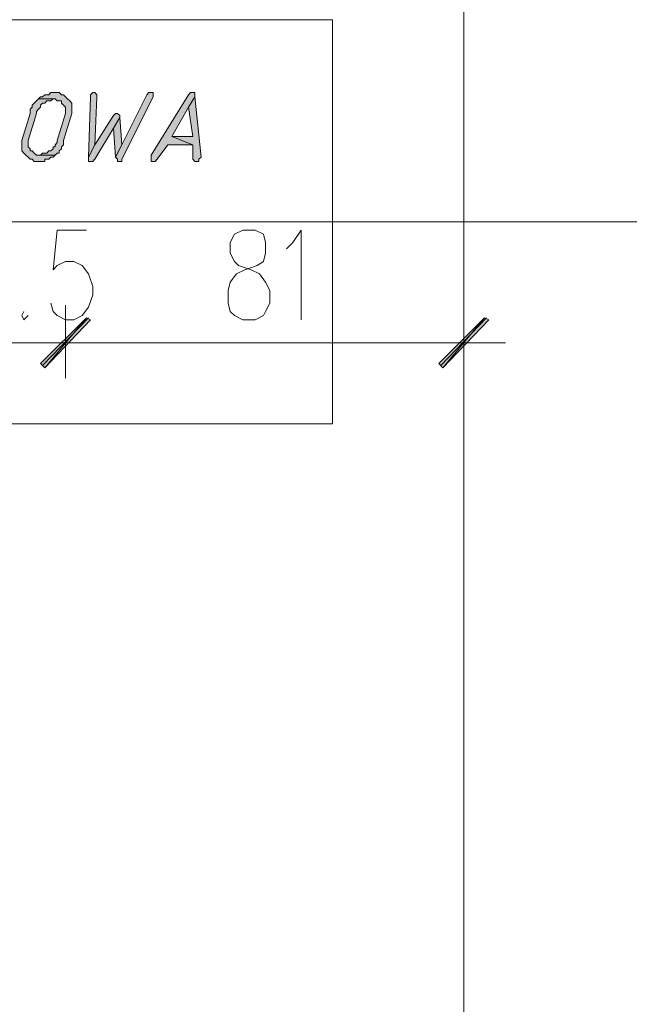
# Model space of a CAD drawing. Header units: inches. Extents: x 1504 to 12593, y -807 to 3183.
# Tile 53 of 256: x 3843 to 3967, y -52 to 148. Entities that reach past the tile are written whole.
import ezdxf

# ---------------------------------------------------------------- set-up
doc = ezdxf.new("R2010")
doc.units = ezdxf.units.IN
doc.header["$MEASUREMENT"] = 0
for name, color, linetype in [('at_Entity', 7, 'Continuous'), ('at_Rect', 7, 'Continuous'), ('at_Solid', 7, 'Continuous')]:
    doc.layers.add(name, color=color, linetype=linetype)

msp = doc.modelspace()

# ---------------------------------------------------------------- hatches: boundary and pattern name
at = {"layer": 'at_Solid', "lineweight": 15}
for points in [[(3846.92, 131.96), (3846.5, 131.53), (3846.08, 131.11), (3845.66, 130.68), (3845.66, 130.26), (3845.23, 129.84), (3845.23, 128.99), (3843.54, 123.5), (3843.54, 122.66), (3843.54, 121.4), (3843.97, 120.97), (3844.39, 120.55), (3844.81, 120.12), (3845.23, 119.71), (3845.66, 119.71), (3846.08, 119.28), (3848.19, 119.28), (3848.19, 119.71), (3849.03, 119.71), (3849.46, 120.12), (3849.88, 120.12), (3850.3, 120.55), (3846.5, 120.55), (3846.08, 120.97), (3845.66, 121.4), (3845.23, 121.4), (3845.23, 121.81), (3844.81, 122.24), (3844.81, 123.5), (3846.5, 128.99), (3846.5, 129.42), (3846.92, 129.84), (3847.35, 130.26), (3847.35, 130.68), (3847.77, 131.11), (3848.19, 131.11), (3848.61, 131.53), (3849.46, 131.53), (3849.88, 131.96), (3850.3, 131.96)], [(3850.3, 133.22), (3849.46, 133.22), (3849.03, 132.8), (3848.19, 132.8), (3847.77, 132.37), (3847.35, 132.37), (3846.92, 131.96), (3850.3, 131.96), (3850.72, 131.53), (3851.57, 131.53), (3851.57, 131.11), (3851.99, 130.68), (3852.41, 130.26), (3852.41, 128.99), (3850.72, 123.5), (3850.72, 123.08), (3850.3, 122.66), (3850.3, 122.24), (3849.88, 122.24), (3849.88, 121.81), (3849.46, 121.4), (3849.03, 121.4), (3848.61, 120.97), (3847.77, 120.97), (3847.35, 120.55), (3846.92, 120.55), (3850.3, 120.55), (3850.72, 120.97), (3851.15, 120.97), (3851.15, 121.4), (3851.57, 121.81), (3851.57, 122.24), (3851.99, 122.66), (3851.99, 123.5), (3853.68, 128.99), (3853.68, 129.84), (3853.68, 131.11), (3853.25, 131.53), (3852.84, 131.96), (3852.41, 132.37), (3851.99, 132.8), (3851.57, 132.8), (3851.15, 133.22), (3850.72, 133.22)], [(3857.91, 133.22), (3857.48, 132.8), (3857.48, 132.37), (3857.06, 120.12), (3858.33, 122.66), (3858.75, 132.37), (3858.75, 132.8), (3858.33, 133.22)], [(3869.73, 133.22), (3869.31, 133.22), (3868.89, 132.8), (3863.82, 122.66), (3862.55, 120.12), (3862.97, 119.71), (3862.97, 119.28), (3863.82, 119.28), (3863.82, 119.71), (3870.15, 132.37), (3870.15, 133.22)], [(3878.18, 133.22), (3877.76, 133.22), (3877.33, 132.8), (3869.73, 120.55), (3869.73, 119.28), (3870.58, 119.28), (3871, 119.71), (3873.11, 122.66), (3878.18, 122.66), (3873.96, 124.35), (3877.33, 130.26), (3878.6, 132.37), (3878.6, 133.22)], [(3878.6, 132.37), (3877.33, 130.26), (3878.18, 124.35), (3873.96, 124.35), (3878.18, 122.66), (3878.18, 119.71), (3878.6, 119.28), (3879.45, 119.28), (3879.45, 119.71), (3879.87, 120.12)], [(3862.55, 128.99), (3862.13, 128.58), (3858.33, 122.66), (3857.06, 120.12), (3857.06, 119.71), (3857.06, 119.28), (3857.91, 119.28), (3858.33, 119.71), (3862.13, 126.04), (3863.4, 128.15), (3863.4, 128.58), (3862.97, 128.99)], [(3863.4, 128.15), (3862.13, 126.04), (3862.55, 120.12), (3863.82, 122.66)], [(3847.35, 78.31), (3848.19, 77.46), (3856.64, 87.6)], [(3847.35, 78.31), (3848.19, 77.46), (3856.64, 87.6)], [(3848.19, 77.46), (3856.64, 87.6), (3857.48, 87.18)], [(3848.19, 77.46), (3856.64, 87.6), (3857.48, 87.18)], [(3937.32, 87.6), (3928.87, 77.46), (3928.02, 78.31)], [(3938.16, 87.18), (3937.32, 87.6), (3928.87, 77.46)]]:
    msp.add_hatch(color=7, dxfattribs=at).paths.add_polyline_path(points)

# ---------------------------------------------------------------- linework, layer by layer
at = {"layer": 'at_Entity', "color": 7, "lineweight": 15}
for p, q in [((3933.09, 267.97), (3933.09, -265.52)), ((3846.92, 131.96), (3846.5, 131.53)), ((3847.35, 132.37), (3846.92, 131.96)), ((3850.3, 131.96), (3846.92, 131.96)), ((3846.92, 131.96), (3850.3, 131.96)), ((3847.77, 132.37), (3847.35, 132.37)), ((3848.19, 132.8), (3847.77, 132.37)), ((3849.03, 132.8), (3848.19, 132.8)), ((3849.46, 133.22), (3849.03, 132.8)), ((3850.3, 133.22), (3849.46, 133.22)), ((3849.46, 131.53), (3849.88, 131.96)), ((3849.88, 131.96), (3850.3, 131.96)), ((3850.72, 133.22), (3850.3, 133.22)), ((3850.3, 131.96), (3850.72, 131.53)), ((3851.15, 133.22), (3850.72, 133.22)), ((3851.57, 132.8), (3851.15, 133.22)), ((3851.99, 132.8), (3851.57, 132.8)), ((3852.41, 132.37), (3851.99, 132.8)), ((3852.84, 131.96), (3852.41, 132.37)), ((3852.41, 132.37), (3852.41, 132.37)), ((3853.25, 131.53), (3852.84, 131.96)), ((3857.48, 132.37), (3857.06, 120.12)), ((3857.91, 133.22), (3857.48, 132.8)), ((3857.48, 132.8), (3857.48, 132.37)), ((3857.91, 133.22), (3857.91, 133.22)), ((3858.33, 133.22), (3857.91, 133.22)), ((3858.75, 132.8), (3858.33, 133.22)), ((3858.33, 122.66), (3858.75, 132.37)), ((3858.75, 132.37), (3858.75, 132.8)), ((3868.89, 132.8), (3863.82, 122.66)), ((3863.82, 119.71), (3870.15, 132.37)), ((3869.31, 133.22), (3868.89, 132.8)), ((3869.73, 133.22), (3869.31, 133.22)), ((3870.15, 133.22), (3869.73, 133.22)), ((3877.33, 132.8), (3869.73, 120.55)), ((3870.15, 132.37), (3870.15, 133.22)), ((3877.76, 133.22), (3877.33, 132.8)), ((3878.6, 132.37), (3877.33, 130.26)), ((3877.33, 130.26), (3878.6, 132.37)), ((3878.18, 133.22), (3877.76, 133.22)), ((3878.6, 133.22), (3878.18, 133.22)), ((3878.6, 132.37), (3878.6, 133.22)), ((3879.87, 120.12), (3878.6, 132.37)), ((3845.66, 130.26), (3845.23, 129.84)), ((3845.23, 129.84), (3845.23, 128.99)), ((3846.08, 131.11), (3845.66, 130.68)), ((3845.66, 130.68), (3845.66, 130.26)), ((3846.5, 131.53), (3846.08, 131.11)), ((3846.08, 131.11), (3846.08, 131.11)), ((3846.5, 129.42), (3846.92, 129.84)), ((3846.92, 129.84), (3847.35, 130.26)), ((3846.92, 129.84), (3846.92, 129.84)), ((3847.35, 130.68), (3847.77, 131.11)), ((3847.35, 130.26), (3847.35, 130.68)), ((3847.77, 131.11), (3848.19, 131.11)), ((3848.19, 131.11), (3848.61, 131.53)), ((3848.61, 131.53), (3849.46, 131.53)), ((3850.72, 131.53), (3851.57, 131.53)), ((3851.57, 131.53), (3851.57, 131.11)), ((3851.57, 131.11), (3851.99, 130.68)), ((3851.99, 130.68), (3851.99, 130.68)), ((3851.99, 130.68), (3852.41, 130.26)), ((3852.41, 130.26), (3852.41, 128.99)), ((3853.68, 131.11), (3853.25, 131.53)), ((3853.25, 131.53), (3853.25, 131.53)), ((3853.68, 129.84), (3853.68, 131.11)), ((3853.68, 128.99), (3853.68, 129.84)), ((3873.96, 124.35), (3877.33, 130.26)), ((3877.33, 130.26), (3878.18, 124.35)), ((3845.23, 128.99), (3843.54, 123.5)), ((3844.81, 123.5), (3846.5, 128.99)), ((3846.5, 128.99), (3846.5, 129.42)), ((3852.41, 128.99), (3850.72, 123.5)), ((3851.99, 123.5), (3853.68, 128.99)), ((3862.13, 128.58), (3858.33, 122.66)), ((3862.55, 128.99), (3862.13, 128.58)), ((3863.4, 128.15), (3862.13, 126.04)), ((3862.13, 126.04), (3863.4, 128.15)), ((3862.55, 128.99), (3862.55, 128.99)), ((3862.97, 128.99), (3862.55, 128.99)), ((3863.4, 128.58), (3862.97, 128.99)), ((3863.4, 128.15), (3863.4, 128.58)), ((3863.82, 122.66), (3863.4, 128.15)), ((3858.33, 119.71), (3862.13, 126.04)), ((3862.13, 126.04), (3862.55, 120.12)), ((3878.18, 124.35), (3873.96, 124.35)), ((3873.96, 124.35), (3878.18, 122.66)), ((3878.18, 122.66), (3873.96, 124.35)), ((3843.54, 123.5), (3843.54, 122.66)), ((3843.54, 122.66), (3843.54, 121.4)), ((3844.81, 122.24), (3844.81, 123.5)), ((3845.23, 121.81), (3844.81, 122.24)), ((3845.23, 121.4), (3845.23, 121.81)), ((3849.88, 121.81), (3849.46, 121.4)), ((3850.3, 122.24), (3849.88, 122.24)), ((3849.88, 122.24), (3849.88, 121.81)), ((3850.72, 123.08), (3850.3, 122.66)), ((3850.3, 122.66), (3850.3, 122.24)), ((3850.72, 123.5), (3850.72, 123.08)), ((3851.15, 121.4), (3851.57, 121.81)), ((3851.57, 122.24), (3851.99, 122.66)), ((3851.57, 121.81), (3851.57, 122.24)), ((3851.99, 122.66), (3851.99, 123.5)), ((3858.33, 122.66), (3857.06, 120.12)), ((3857.06, 120.12), (3858.33, 122.66)), ((3862.55, 120.12), (3863.82, 122.66)), ((3863.82, 122.66), (3862.55, 120.12)), ((3871, 119.71), (3873.11, 122.66)), ((3873.11, 122.66), (3878.18, 122.66)), ((3878.18, 122.66), (3878.18, 119.71)), ((3843.54, 121.4), (3843.97, 120.97)), ((3843.97, 120.97), (3843.97, 120.97)), ((3843.97, 120.97), (3844.39, 120.55)), ((3844.39, 120.55), (3844.39, 120.55)), ((3844.39, 120.55), (3844.81, 120.12)), ((3844.81, 120.12), (3845.23, 119.71)), ((3845.66, 121.4), (3845.23, 121.4)), ((3846.08, 120.97), (3845.66, 121.4)), ((3846.5, 120.55), (3846.08, 120.97)), ((3846.08, 120.97), (3846.08, 120.97)), ((3850.3, 120.55), (3846.5, 120.55)), ((3847.35, 120.55), (3846.92, 120.55)), ((3846.92, 120.55), (3850.3, 120.55)), ((3847.77, 120.97), (3847.35, 120.55)), ((3848.61, 120.97), (3847.77, 120.97)), ((3849.03, 121.4), (3848.61, 120.97)), ((3849.46, 121.4), (3849.03, 121.4)), ((3849.03, 119.71), (3849.46, 120.12)), ((3849.46, 120.12), (3849.88, 120.12)), ((3849.88, 120.12), (3850.3, 120.55)), ((3850.3, 120.55), (3850.72, 120.97)), ((3850.72, 120.97), (3851.15, 120.97)), ((3851.15, 120.97), (3851.15, 121.4)), ((3857.06, 120.12), (3857.06, 119.71)), ((3862.55, 120.12), (3862.97, 119.71)), ((3869.73, 120.55), (3869.73, 119.28)), ((3879.45, 119.71), (3879.87, 120.12)), ((3845.23, 119.71), (3845.66, 119.71)), ((3845.66, 119.71), (3846.08, 119.28)), ((3846.08, 119.28), (3848.19, 119.28)), ((3848.19, 119.28), (3848.19, 119.71)), ((3848.19, 119.71), (3849.03, 119.71)), ((3857.06, 119.71), (3857.06, 119.28)), ((3857.06, 119.28), (3857.91, 119.28)), ((3857.91, 119.28), (3858.33, 119.71)), ((3862.97, 119.71), (3862.97, 119.28)), ((3862.97, 119.28), (3863.82, 119.28)), ((3863.82, 119.28), (3863.82, 119.71)), ((3869.73, 119.28), (3870.58, 119.28)), ((3870.58, 119.28), (3871, 119.71)), ((3878.18, 119.71), (3878.6, 119.28)), ((3878.6, 119.28), (3879.45, 119.28)), ((3879.45, 119.28), (3879.45, 119.71)), ((3660.21, 107.03), (4042.5, 107.03)), ((3850.72, 105.34), (3849.88, 97.32)), ((3856.64, 105.34), (3850.72, 105.34)), ((3886.63, 104.5), (3885.78, 102.81)), ((3888.32, 105.34), (3886.63, 104.5)), ((3890.85, 105.34), (3888.32, 105.34)), ((3892.54, 104.5), (3890.85, 105.34)), ((3892.96, 102.81), (3892.54, 104.5)), ((3898.45, 102.81), (3900.14, 105.34)), ((3900.14, 105.34), (3900.14, 87.18)), ((3885.78, 102.81), (3885.78, 100.69)), ((3892.96, 100.69), (3892.96, 102.81)), ((3897.19, 101.54), (3898.45, 102.81)), ((3885.78, 100.69), (3886.63, 99.01)), ((3892.54, 99.01), (3892.96, 100.69)), ((3849.88, 97.32), (3850.72, 98.16)), ((3850.72, 98.16), (3852.41, 99.01)), ((3852.41, 99.01), (3854.1, 99.01)), ((3854.1, 99.01), (3855.79, 98.16)), ((3855.79, 98.16), (3857.06, 96.47)), ((3886.63, 99.01), (3887.47, 98.16)), ((3887.47, 98.16), (3890.01, 97.32)), ((3888.74, 97.32), (3891.27, 98.16)), ((3891.27, 98.16), (3892.54, 99.01)), ((3857.06, 96.47), (3857.91, 93.94)), ((3885.78, 94.78), (3887.05, 96.47)), ((3887.05, 96.47), (3888.74, 97.32)), ((3890.01, 97.32), (3891.7, 96.47)), ((3891.7, 96.47), (3892.96, 94.78)), ((3857.91, 93.94), (3857.91, 92.25)), ((3885.36, 93.09), (3885.78, 94.78)), ((3892.96, 94.78), (3893.81, 93.09)), ((3857.91, 92.25), (3857.06, 89.71)), ((3885.36, 90.56), (3885.36, 93.09)), ((3893.81, 93.09), (3893.81, 90.56)), ((3849.88, 88.87), (3849.46, 90.56)), ((3852.41, 75.35), (3852.41, 90.13)), ((3852.41, 75.35), (3852.41, 90.13)), ((3885.78, 88.87), (3885.36, 90.56)), ((3893.81, 90.56), (3892.96, 88.87)), ((3933.09, 90.13), (3933.09, 75.35)), ((3843.97, 88.87), (3843.54, 88.02)), ((3843.54, 88.02), (3843.97, 87.18)), ((3843.97, 87.18), (3844.81, 88.02)), ((3850.72, 88.02), (3849.88, 88.87)), ((3852.41, 87.18), (3850.72, 88.02)), ((3855.79, 88.02), (3854.1, 87.18)), ((3857.06, 89.71), (3855.79, 88.02)), ((3886.63, 88.02), (3885.78, 88.87)), ((3888.32, 87.18), (3886.63, 88.02)), ((3892.54, 88.02), (3890.85, 87.18)), ((3892.96, 88.87), (3892.54, 88.02)), ((3856.64, 87.6), (3847.35, 78.31)), ((3856.64, 87.6), (3847.35, 78.31)), ((3857.06, 87.6), (3847.77, 77.89)), ((3857.06, 87.6), (3847.77, 77.89)), ((3848.19, 77.46), (3856.64, 87.6)), ((3848.19, 77.46), (3856.64, 87.6)), ((3848.19, 77.46), (3856.64, 87.6)), ((3848.19, 77.46), (3856.64, 87.6)), ((3857.48, 87.18), (3848.19, 77.46)), ((3857.48, 87.18), (3848.19, 77.46)), ((3854.1, 87.18), (3852.41, 87.18)), ((3856.64, 87.6), (3857.48, 87.18)), ((3856.64, 87.6), (3857.48, 87.18)), ((3890.85, 87.18), (3888.32, 87.18)), ((3928.02, 78.31), (3937.32, 87.6)), ((3928.45, 77.89), (3937.74, 87.6)), ((3937.32, 87.6), (3928.87, 77.46)), ((3937.32, 87.6), (3928.87, 77.46)), ((3928.87, 77.46), (3938.16, 87.18)), ((3938.16, 87.18), (3937.32, 87.6)), ((3824.96, 82.53), (3852.41, 82.53)), ((3860.44, 82.53), (3843.97, 82.53)), ((3860.44, 82.53), (3843.97, 82.53)), ((3857.91, 82.53), (3863.4, 82.53)), ((3857.91, 82.53), (3927.6, 82.53)), ((3925.06, 82.53), (3941.54, 82.53)), ((3847.35, 78.31), (3848.19, 77.46)), ((3847.35, 78.31), (3848.19, 77.46)), ((3928.87, 77.46), (3928.02, 78.31))]:
    msp.add_line(p, q, dxfattribs=at)
at = {"layer": 'at_Rect', "color": 7, "lineweight": 15}
for p, q in [((3660.22, 148), (3906.48, 148)), ((3906.48, 66.06), (3906.48, 148)), ((3906.48, 66.06), (3660.22, 66.06))]:
    msp.add_line(p, q, dxfattribs=at)

doc.saveas('drawing.dxf')
